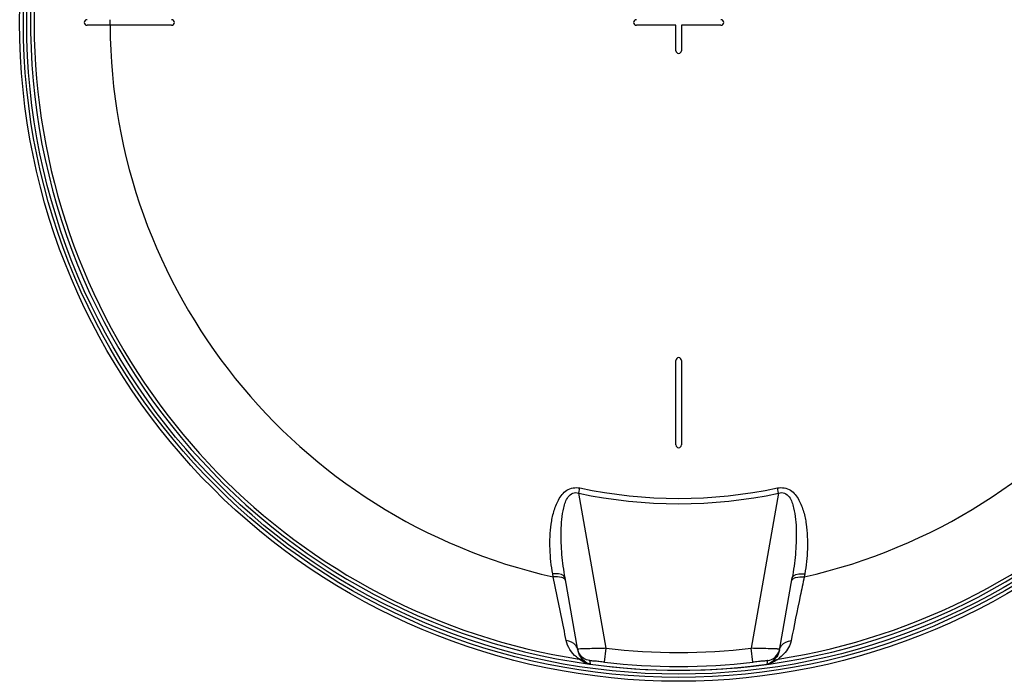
# Model space of a CAD drawing. Header units: millimetres. Extents: x 0 to 297, y 0 to 210.
# Tile 23 of 35: x 246 to 272, y 140 to 157. Entities that reach past the tile are written whole.
import ezdxf

# ---------------------------------------------------------------- set-up
doc = ezdxf.new("R2010")
doc.units = ezdxf.units.MM
doc.header["$LTSCALE"] = 16.335
doc.layers.get('0').update_dxf_attribs({"linetype": 'CONTINUOUS'})
doc.layers.add('08_SURFACES', color=7, linetype='CONTINUOUS')

msp = doc.modelspace()

# ---------------------------------------------------------------- linework, layer by layer
at = {"color": 9, "linetype": 'Continuous'}
for p, q in [((260.971, 144.663), (261.001, 144.804)), ((266.289, 144.663), (266.259, 144.804)), ((261.699, 140.535), (260.971, 144.663)), ((266.289, 144.663), (265.561, 140.535)), ((260.289, 142.436), (260.276, 142.514)), ((266.985, 142.514), (266.971, 142.436)), ((260.942, 140.513), (260.941, 140.513)), ((261.015, 140.517), (260.968, 140.515)), ((261.02, 140.517), (261.015, 140.517)), ((261.104, 140.52), (261.02, 140.517)), ((261.656, 140.162), (261.699, 140.535)), ((265.605, 140.162), (265.561, 140.535)), ((266.246, 140.517), (266.241, 140.517)), ((261.259, 140.207), (261.263, 140.183)), ((261.262, 140.189), (261.263, 140.183)), ((261.263, 140.183), (261.275, 140.117)), ((261.275, 140.117), (261.276, 140.112)), ((261.275, 140.117), (261.276, 140.112)), ((261.276, 140.112), (261.276, 140.112)), ((265.984, 140.112), (265.993, 140.162)), ((265.984, 140.112), (265.984, 140.112)), ((265.986, 140.112), (265.984, 140.112)), ((265.993, 140.162), (265.997, 140.184)), ((265.993, 140.162), (265.997, 140.184)), ((265.997, 140.184), (266.002, 140.207)), ((265.997, 140.184), (266.002, 140.207))]:
    msp.add_line(p, q, dxfattribs=at)
at = {"color": 7, "linetype": 'Continuous'}
for p, q in [((260.947, 140.481), (260.607, 142.412)), ((266.313, 140.481), (266.654, 142.412)), ((266.313, 140.481), (266.312, 140.474)), ((261.258, 140.114), (261.276, 140.112))]:
    msp.add_line(p, q, dxfattribs=at)
for radius in [17.543, 17.355]:
    msp.add_circle((263.63, 157.2), radius, dxfattribs=at)
at = {"color": 9, "linetype": 'Continuous'}
msp.add_circle((263.63, 157.2), 17.443, dxfattribs=at)
at = {"color": 7, "linetype": 'Continuous'}
for centre, radius, start, end in [((263.63, 157.2), 17.25, 262.157, 262.0955), ((261.305, 140.577), 0.369, 190.0129, 195.0542), ((261.314, 140.579), 0.378, 205.9651, 210.0288)]:
    msp.add_arc(centre, radius, start, end, dxfattribs=at)
at = {"color": 9, "linetype": 'Continuous'}
for centre, radius, start, end in [((263.63, 157.2), 17.159, 113.5873, 261.134), ((263.63, 157.2), 17.159, 278.866, 66.4127), ((263.63, 157.2), 12.672, 258.0255, 281.9745), ((263.63, 157.2), 12.816, 258.0255, 281.9745), ((263.63, 157.2), 16.777, 263.3902, 276.6098), ((265.842, 128.508), 12.015, 88.0973, 88.2962), ((266.042, 134.514), 6.006, 87.8739, 88.0571), ((266.152, 137.449), 3.069, 87.4527, 87.8958), ((265.956, 140.577), 0.369, 344.9458, 349.9871), ((261.369, 140.555), 0.428, 190.0001, 191.3272), ((261.373, 140.556), 0.432, 191.3385, 199.5886), ((261.376, 140.557), 0.436, 199.5781, 201.0093), ((261.311, 140.577), 0.375, 210.0321, 211.5454), ((265.89, 140.555), 0.43, 346.1816, 349.0319), ((261.414, 140.483), 0.408, 224.8648, 227.5823), ((263.63, 157.2), 17.25, 262.1569, 277.8431), ((263.63, 157.2), 17.152, 263.3902, 276.6098), ((265.846, 140.484), 0.409, 312.6118, 315.1321)]:
    msp.add_arc(centre, radius, start, end, dxfattribs=at)
for points, knots in [([(260.276, 142.514), (260.237, 142.732), (260.189, 143.176), (260.209, 143.734), (260.296, 144.174), (260.415, 144.49), (260.628, 144.781), (260.886, 144.829), (261.001, 144.804)], [0, 0, 0, 0, 0.246511, 0.49364, 0.617804, 0.742618, 0.869098, 1, 1, 1, 1]), ([(260.607, 142.412), (260.57, 142.617), (260.515, 143.031), (260.492, 143.552), (260.514, 143.969), (260.562, 144.277), (260.643, 144.529), (260.8, 144.69), (260.921, 144.683), (260.971, 144.663)], [0, 0, 0, 0, 0.249282, 0.498611, 0.623302, 0.747885, 0.872002, 0.935077, 1, 1, 1, 1]), ([(266.259, 144.804), (266.375, 144.829), (266.632, 144.781), (266.845, 144.49), (266.964, 144.174), (267.052, 143.734), (267.072, 143.176), (267.023, 142.732), (266.985, 142.514)], [0, 0, 0, 0, 0.130887, 0.257393, 0.38221, 0.506372, 0.753496, 1, 1, 1, 1]), ([(266.289, 144.663), (266.34, 144.683), (266.461, 144.691), (266.618, 144.529), (266.698, 144.277), (266.747, 143.969), (266.769, 143.552), (266.746, 143.031), (266.69, 142.617), (266.654, 142.412)], [0, 0, 0, 0, 0.064659, 0.127992, 0.252164, 0.376736, 0.501419, 0.750733, 1, 1, 1, 1]), ([(260.607, 142.412), (260.603, 142.431), (260.522, 142.534), (260.376, 142.524), (260.276, 142.514)], [0, 0, 0, 0, 0.163069, 1, 1, 1, 1]), ([(260.569, 142.397), (260.553, 142.407), (260.464, 142.442), (260.365, 142.443), (260.289, 142.436)], [0, 0, 0, 0, 0.199818, 1, 1, 1, 1]), ([(260.637, 140.742), (260.615, 140.851), (260.5, 141.416), (260.384, 141.981), (260.289, 142.436)], [0, 0, 0, 0, 0.193487, 1, 1, 1, 1]), ([(260.621, 142.333), (260.618, 142.345), (260.605, 142.372), (260.582, 142.389), (260.569, 142.397)], [0, 0, 0, 0, 0.455358, 1, 1, 1, 1]), ([(266.971, 142.436), (266.936, 142.267), (266.819, 141.702), (266.704, 141.138), (266.623, 140.742)], [0, 0, 0, 0, 0.299318, 1, 1, 1, 1]), ([(266.64, 142.333), (266.642, 142.345), (266.655, 142.372), (266.678, 142.389), (266.692, 142.397)], [0, 0, 0, 0, 0.455358, 1, 1, 1, 1]), ([(266.654, 142.412), (266.657, 142.431), (266.739, 142.534), (266.884, 142.524), (266.985, 142.514)], [0, 0, 0, 0, 0.163069, 1, 1, 1, 1]), ([(266.692, 142.397), (266.708, 142.407), (266.797, 142.442), (266.896, 142.443), (266.971, 142.436)], [0, 0, 0, 0, 0.199818, 1, 1, 1, 1]), ([(260.986, 140.247), (260.961, 140.266), (260.793, 140.381), (260.671, 140.573), (260.637, 140.742)], [0, 0, 0, 0, 0.154994, 1, 1, 1, 1]), ([(260.936, 140.525), (260.93, 140.539), (260.918, 140.568), (260.901, 140.594), (260.892, 140.606)], [0, 0, 0, 0, 0.496967, 1, 1, 1, 1]), ([(260.947, 140.481), (260.946, 140.488), (260.943, 140.503), (260.938, 140.518), (260.936, 140.525)], [0, 0, 0, 0, 0.498746, 1, 1, 1, 1]), ([(260.945, 140.513), (260.944, 140.513), (260.943, 140.513), (260.942, 140.513), (260.942, 140.513)], [0, 0, 0, 0, 0.678194, 1, 1, 1, 1]), ([(260.968, 140.515), (260.963, 140.515), (260.955, 140.514), (260.948, 140.514), (260.945, 140.513)], [0, 0, 0, 0, 0.621085, 1, 1, 1, 1]), ([(261.699, 140.535), (261.643, 140.533), (261.444, 140.528), (261.246, 140.523), (261.104, 140.52)], [0, 0, 0, 0, 0.284404, 1, 1, 1, 1]), ([(266.199, 140.518), (266.159, 140.52), (265.946, 140.525), (265.733, 140.53), (265.561, 140.535)], [0, 0, 0, 0, 0.19083, 1, 1, 1, 1]), ([(266.623, 140.742), (266.61, 140.677), (266.542, 140.479), (266.386, 140.332), (266.275, 140.247)], [0, 0, 0, 0, 0.320046, 1, 1, 1, 1]), ([(266.319, 140.513), (266.319, 140.515), (266.302, 140.512), (266.296, 140.515), (266.288, 140.515)], [0, 0, 0, 0, 0.25064, 1, 1, 1, 1]), ([(266.313, 140.481), (266.315, 140.488), (266.318, 140.503), (266.322, 140.518), (266.325, 140.525)], [0, 0, 0, 0, 0.498746, 1, 1, 1, 1]), ([(266.325, 140.525), (266.33, 140.539), (266.342, 140.568), (266.359, 140.594), (266.369, 140.606)], [0, 0, 0, 0, 0.496967, 1, 1, 1, 1]), ([(261.125, 140.196), (261.116, 140.205), (261.048, 140.258), (260.996, 140.332), (260.969, 140.401)], [0, 0, 0, 0, 0.146897, 1, 1, 1, 1]), ([(261.224, 140.121), (261.189, 140.13), (261.104, 140.161), (261.028, 140.212), (260.986, 140.247)], [0, 0, 0, 0, 0.398093, 1, 1, 1, 1]), ([(266.275, 140.247), (266.263, 140.236), (266.183, 140.174), (266.087, 140.129), (266.003, 140.114)], [0, 0, 0, 0, 0.156595, 1, 1, 1, 1]), ([(266.307, 140.453), (266.299, 140.419), (266.263, 140.319), (266.185, 140.245), (266.136, 140.196)], [0, 0, 0, 0, 0.330993, 1, 1, 1, 1]), ([(261.207, 140.134), (261.193, 140.142), (261.169, 140.156), (261.148, 140.174), (261.139, 140.182)], [0, 0, 0, 0, 0.5614, 1, 1, 1, 1]), ([(261.276, 140.112), (261.26, 140.114), (261.237, 140.122), (261.214, 140.13), (261.207, 140.134)], [0, 0, 0, 0, 0.666078, 1, 1, 1, 1]), ([(261.258, 140.114), (261.252, 140.115), (261.24, 140.117), (261.229, 140.12), (261.224, 140.121)], [0, 0, 0, 0, 0.570417, 1, 1, 1, 1]), ([(261.656, 140.162), (261.607, 140.168), (261.519, 140.176), (261.384, 140.201), (261.327, 140.189), (261.257, 140.217), (261.259, 140.207)], [0, 0, 0, 0, 0.370904, 0.694334, 0.919669, 1, 1, 1, 1]), ([(266.002, 140.207), (266.003, 140.217), (265.934, 140.189), (265.877, 140.201), (265.743, 140.176), (265.654, 140.168), (265.605, 140.162)], [0, 0, 0, 0, 0.078919, 0.302116, 0.627018, 1, 1, 1, 1]), ([(266.123, 140.183), (266.117, 140.178), (266.078, 140.144), (266.029, 140.118), (265.986, 140.112)], [0, 0, 0, 0, 0.155306, 1, 1, 1, 1])]:
    msp.add_open_spline(points, degree=3, knots=knots, dxfattribs=at)
for points in [[(260.892, 140.606), (260.834, 140.683), (260.733, 140.732), (260.637, 140.742)], [(266.369, 140.606), (266.427, 140.683), (266.528, 140.732), (266.623, 140.742)], [(261.125, 140.196), (261.083, 140.222), (261.035, 140.239), (260.986, 140.247)], [(261.259, 140.207), (261.153, 140.221), (261.047, 140.291), (260.991, 140.381)], [(266.002, 140.207), (266.138, 140.226), (266.276, 140.348), (266.312, 140.481)], [(266.136, 140.196), (266.178, 140.222), (266.226, 140.239), (266.275, 140.247)]]:
    msp.add_open_spline(points, degree=3, dxfattribs=at)
at = {"color": 7, "linetype": 'Continuous'}
msp.add_open_spline([(260.974, 140.414), (260.969, 140.424), (260.959, 140.447), (260.952, 140.47), (260.949, 140.481)], degree=3, knots=[0, 0, 0, 0, 0.500627, 1, 1, 1, 1], dxfattribs=at)
at = {"layer": '08_SURFACES', "color": 7, "linetype": 'Continuous'}
for p, q in [((250.13, 157.125), (247.88, 157.125)), ((263.555, 157.125), (262.505, 157.125)), ((263.555, 156.45), (263.555, 157.125)), ((264.755, 157.125), (263.705, 157.125)), ((263.705, 157.125), (263.705, 156.45)), ((263.555, 145.95), (263.555, 148.2)), ((263.705, 148.2), (263.705, 145.95))]:
    msp.add_line(p, q, dxfattribs=at)
for centre, start, end in [((247.88, 157.2), 90, 270), ((250.13, 157.2), 270, 90), ((262.505, 157.2), 90, 270), ((264.755, 157.2), 270, 90), ((263.63, 156.45), 180, 360), ((263.63, 148.2), 0, 180), ((263.63, 145.95), 180, 360)]:
    msp.add_arc(centre, 0.075, start, end, dxfattribs=at)
at = {"layer": '08_SURFACES', "color": 9, "linetype": 'Continuous'}
for radius, start, end in [(15.145, 179.7163, 180.2837), (15.138, 180.2839, 257.2499), (15.138, 282.7501, 359.7161)]:
    msp.add_arc((263.63, 157.2), radius, start, end, dxfattribs=at)

doc.saveas('drawing.dxf')
